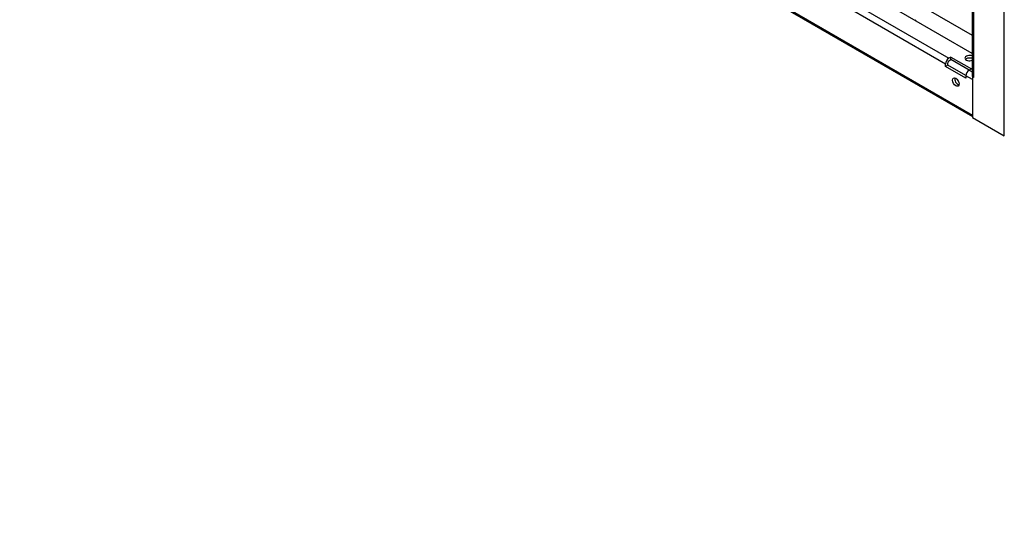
# Model space of a CAD drawing. Header units: inches. Extents: x 0 to 188, y 0 to 141.
# Tile 4 of 22: x 106 to 124, y 42 to 51. Entities that reach past the tile are written whole.
import ezdxf
from ezdxf import colors
from ezdxf.entities.mleader import LeaderData, LeaderLine
from ezdxf.math import Vec2, Vec3

# ---------------------------------------------------------------- set-up
doc = ezdxf.new("R2010")
doc.units = ezdxf.units.IN
doc.header["$MEASUREMENT"] = 0
for name, color, linetype in [('COM57176-46', 7, 'Continuous'), ('COM57179-6S', 7, 'Continuous'), ('Default', 7, 'Continuous')]:
    doc.layers.add(name, color=color, linetype=linetype)

# ---------------------------------------------------------------- blocks, each defined once
blk = doc.blocks.new('SE6')
at = {"layer": 'COM57176-46', "color": 7, "linetype": 'Continuous'}
for p, q in [((123.055, 50.441), (107.792, 59.253)), ((123.644, 48.924), (123.644, 59.183)), ((123.055, 58.727), (123.055, 50.031)), ((123.08, 58.692), (123.08, 49.996)), ((107.395, 58.324), (123.06, 49.28)), ((107.419, 58.339), (123.06, 49.309)), ((122.564, 50.246), (117.945, 52.912)), ((118.006, 53.018), (122.624, 50.351)), ((122.663, 50.373), (122.624, 50.351)), ((122.624, 50.305), (122.663, 50.327)), ((122.663, 50.373), (123.038, 50.156)), ((122.663, 50.327), (122.663, 50.373)), ((122.998, 50.133), (122.663, 50.327)), ((122.564, 50.202), (122.564, 50.246)), ((122.604, 50.225), (122.564, 50.202)), ((122.939, 49.985), (122.564, 50.202)), ((122.604, 50.225), (122.604, 50.269)), ((122.939, 50.032), (122.604, 50.225)), ((123.038, 50.156), (123, 50.134)), ((123, 50.134), (123.055, 50.103)), ((123.06, 49.96), (122.939, 50.029)), ((122.939, 50.029), (122.939, 49.985)), ((123.063, 50.01), (123.06, 50.008)), ((123.06, 50.008), (123.06, 49.261)), ((123.08, 49.996), (123.06, 50.008)), ((123.08, 49.996), (123.08, 49.996)), ((123.06, 49.261), (123.644, 48.924))]:
    blk.add_line(p, q, dxfattribs=at)
for centre, major_axis, start_param, end_param in [((121.937, 51.111), (0.125, 0), -1.027764, -0.785398), ((122.644, 51.111), (-0.125, 0), 0.785398, 0.952926), ((122.624, 50.281), (-0.043, -0.0745), 3.926991, 5.497787), ((123.005, 50.354), (-0.085, 0), 4.076636, 6.283185), ((123.005, 50.354), (-0.085, 0), 0, 2.206549), ((123.005, 50.307), (-0.085, 0), 4.076636, 5.789156), ((122.624, 50.281), (-0.0145, -0.0251), 3.926991, 5.497787), ((123, 50.064), (0.043, 0.0745), 0.785398, 2.356194), ((122.792, 49.939), (-0.0425, 0.0736), 0.49403, 2.647563), ((123.141, 50.031), (0.086, 0), 3.141593, 3.926991)]:
    blk.add_ellipse(centre, major_axis=major_axis, ratio=0.57735, start_param=start_param, end_param=end_param, dxfattribs=at)
blk.add_ellipse((122.751, 49.915), major_axis=(0.0425, -0.0736), ratio=0.57735, dxfattribs=at)
at = {"layer": 'COM57179-6S', "color": 7, "linetype": 'Continuous'}
blk.add_line((122.041, 51.358), (123.055, 50.773), dxfattribs=at)
blk = doc.blocks.new('_DOT')
at = {"color": 0}
blk.add_line((0, 0), (-1, 0), dxfattribs=at)
at = {"color": 0, "const_width": 0.333}
blk.add_lwpolyline([(-0.1665, 0, 1), (0.1665, 0, 1)], format="xyb", close=True, dxfattribs=at)
blk = doc.blocks.new('Block222')
at = {"layer": 'Default', "color": 7, "linetype": 'Continuous'}
ml = blk.add_multileader_mtext('Standard', dxfattribs=at)
ml.set_content('{\\pxsm0.9;\\fArial|b1||i0||c0|p34;\\W1.;SDC246U36BK\\P}', color=7)
ml.set_leader_properties()
ml.set_arrow_properties(name='DOT')
ml.build(insert=Vec2(0, 0))
ml.multileader.update_dxf_attribs({"leader_type": 0, "dogleg_length": 0, "arrow_head_size": 2.25})
ctx = ml.context
ctx.base_point, ctx.char_height, ctx.arrow_head_size, ctx.landing_gap_size = Vec3(152.319, -85.833), 2.25, 2.25, 0.787
ctx.text_align_type = 1
notes = []
notes.append((ctx, [(0, (0, 0, 0), (0, 0), (1, 0), 1, [])]))
ctx.mtext.insert, ctx.mtext.alignment = Vec3(163.433, -84.687), 2
for ctx, leaders in notes:
    for number, flags, end, landing, length, lines in leaders:
        leader = LeaderData()
        leader.index, (leader.has_last_leader_line, leader.has_dogleg_vector, leader.attachment_direction) = number, flags
        leader.last_leader_point, leader.dogleg_vector, leader.dogleg_length = Vec3(end), Vec3(landing), length
        for number, points, colour, breaks in lines:
            line = LeaderLine()
            line.index, line.vertices, line.color, line.breaks = number, Vec3.list(points), colors.encode_raw_color(colour), breaks
            leader.lines.append(line)
        ctx.leaders.append(leader)

msp = doc.modelspace()

# ---------------------------------------------------------------- block references
at = {"layer": 'Default'}
msp.add_blockref('SE6', (0, 0), dxfattribs=at)
at = {"layer": 'Default', "color": 7, "xscale": 0.72, "yscale": 0.72, "zscale": 0.72}
msp.add_blockref('Block222', (62.286, 63.58), dxfattribs=at)

doc.saveas('drawing.dxf')
